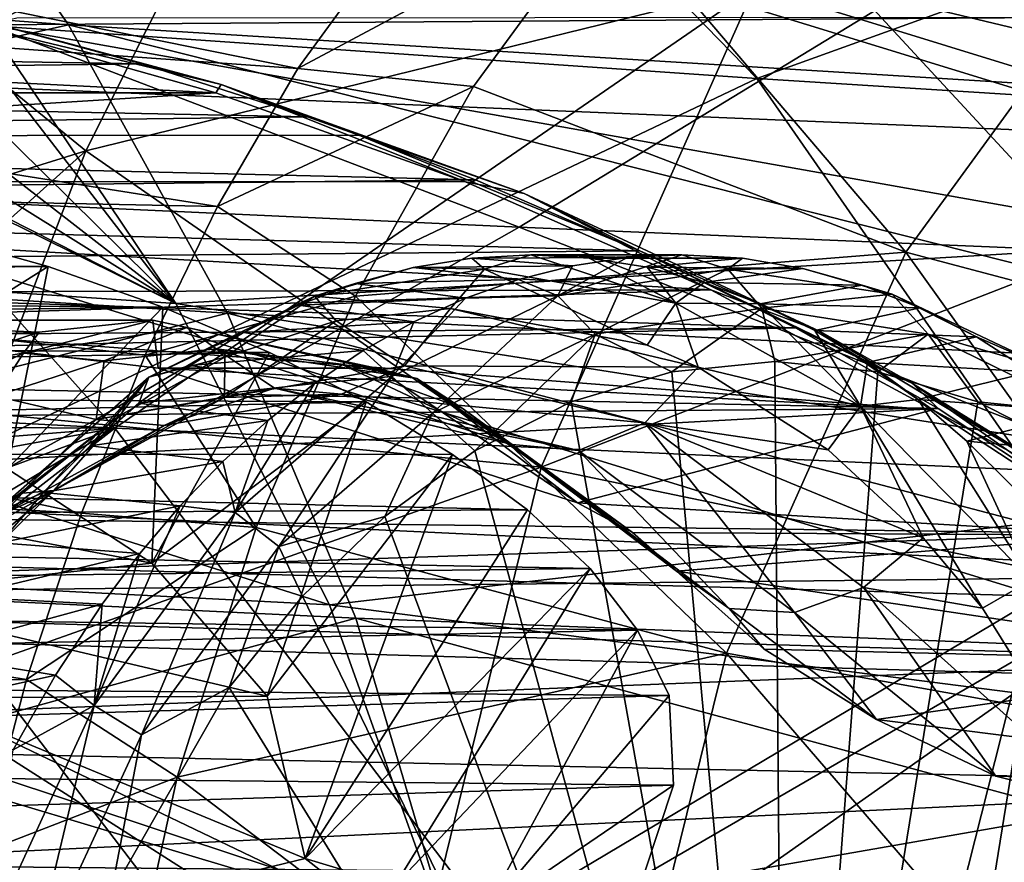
# Model space of a CAD drawing. Header units: metres. Extents: x -240 to 45, y -77 to 27.
# Tile 143 of 256: x -173.65 to -169.12, y 3.35 to 7.23. Entities that reach past the tile are written whole.
import ezdxf

# ---------------------------------------------------------------- set-up
doc = ezdxf.new("R2010")
doc.units = ezdxf.units.M
doc.layers.add('solid_MASSBILD_K_E_SW0001', color=7, linetype='CONTINUOUS')

msp = doc.modelspace()

# ---------------------------------------------------------------- linework, layer by layer
at = {"layer": 'solid_MASSBILD_K_E_SW0001'}
for points in [[(-165.456833, 9.309916, 323.964172), (-164.064163, 7.207158, 323.342682), (-169.991928, 7.57299, 316.565216)], [(-176.074051, 9.069145, 343.854065), (-176.998383, 7.053769, 344.914307), (-168.360168, 6.696345, 351.156921)], [(-167.548737, 8.609735, 350.097565), (-176.074051, 9.069145, 343.854065), (-168.360168, 6.696345, 351.156921)], [(-172.244888, 8.999685, 318.951843), (-176.005997, 7.360183, 311.746643), (-170.261139, 6.961432, 319.015625)], [(-166.00032, 8.498333, 325.895355), (-172.244888, 8.999685, 318.951843), (-170.261139, 6.961432, 319.015625)], [(-180.281296, 7.568275, 335.786835), (-179.667267, 8.478557, 335.04184), (-172.373917, 7.007533, 341.81485)], [(-179.667267, 8.478557, 335.04184), (-171.755035, 7.857312, 341.07016), (-172.373917, 7.007533, 341.81485)], [(-166.00032, 8.498333, 325.895355), (-170.261139, 6.961432, 319.015625), (-164.098724, 6.574346, 325.865173)], [(-174.290359, 8.443259, 316.672485), (-173.430023, 7.209347, 316.164581), (-178.690674, 7.604485, 309.518341)], [(-167.659729, 6.855239, 322.702332), (-173.430023, 7.209347, 316.164581), (-174.290359, 8.443259, 316.672485)], [(-168.400009, 8.024842, 323.239471), (-167.659729, 6.855239, 322.702332), (-174.290359, 8.443259, 316.672485)], [(-171.354919, 6.27744, 346.930603), (-179.766525, 6.66357, 340.487732), (-176.953964, 8.413092, 340.970428)], [(-171.354919, 6.27744, 346.930603), (-176.953964, 8.413092, 340.970428), (-168.645386, 7.928149, 347.259644)], [(-170.270721, 7.385866, 345.338715), (-167.64267, 6.575322, 346.35025), (-166.491043, 8.165277, 344.982025)], [(-169.702515, 8.164786, 325.762939), (-163.264954, 6.975108, 331.219299), (-163.911453, 7.830594, 331.948486)], [(-169.702515, 8.164786, 325.762939), (-168.898911, 7.243107, 325.165588), (-163.264954, 6.975108, 331.219299)], [(-175.541473, 7.953106, 309.369568), (-173.215805, 5.352287, 310.571564), (-178.424133, 5.625946, 303.135498)], [(-175.541473, 7.953106, 309.369568), (-169.991928, 7.57299, 316.565216), (-173.215805, 5.352287, 310.571564)], [(-162.623993, 5.913036, 352.840607), (-171.354919, 6.27744, 346.930603), (-168.645386, 7.928149, 347.259644)], [(-173.950409, 7.117974, 343.695129), (-173.567413, 7.854024, 343.23291), (-182.699585, 7.702078, 336.662445)], [(-172.792694, 7.741597, 343.896423), (-173.567413, 7.854024, 343.23291), (-173.950409, 7.117974, 343.695129)], [(-170.944778, 7.771849, 341.700134), (-172.373917, 7.007533, 341.81485), (-171.755035, 7.857312, 341.07016)], [(-170.944778, 7.771849, 341.700134), (-171.56459, 6.925957, 342.438782), (-172.373917, 7.007533, 341.81485)], [(-169.574356, 6.162937, 344.175293), (-171.56459, 6.925957, 342.438782), (-170.944778, 7.771849, 341.700134)], [(-168.490051, 7.652482, 342.878967), (-169.574356, 6.162937, 344.175293), (-170.944778, 7.771849, 341.700134)], [(-173.35022, 6.629137, 344.554108), (-172.792694, 7.741597, 343.896423), (-173.950409, 7.117974, 343.695129)], [(-170.270721, 7.385866, 345.338715), (-172.792694, 7.741597, 343.896423), (-173.35022, 6.629137, 344.554108)], [(-168.490051, 7.652482, 342.878967), (-167.194397, 5.532157, 345.245209), (-169.574356, 6.162937, 344.175293)], [(-173.430023, 7.209347, 316.164581), (-177.905289, 6.204327, 309.065735), (-178.690674, 7.604485, 309.518341)], [(-169.991928, 7.57299, 316.565216), (-167.703918, 5.0993, 317.597412), (-173.215805, 5.352287, 310.571564)], [(-169.991928, 7.57299, 316.565216), (-164.064163, 7.207158, 323.342682), (-167.703918, 5.0993, 317.597412)], [(-180.803955, 6.536431, 336.447327), (-180.281296, 7.568275, 335.786835), (-172.744034, 6.372515, 342.262238)], [(-180.281296, 7.568275, 335.786835), (-172.373917, 7.007533, 341.81485), (-172.744034, 6.372515, 342.262238)], [(-170.261139, 6.961432, 319.015625), (-176.005997, 7.360183, 311.746643), (-174.390961, 4.997524, 311.997681)], [(-171.253601, 5.173546, 346.507416), (-170.270721, 7.385866, 345.338715), (-173.35022, 6.629137, 344.554108)], [(-171.253601, 5.173546, 346.507416), (-167.64267, 6.575322, 346.35025), (-170.270721, 7.385866, 345.338715)], [(-174.131805, 7.311307, 296.479858), (-173.812485, 7.226438, 296.695099), (-173.091446, 7.029757, 296.958069)], [(-172.726349, 6.934476, 296.951752), (-174.131805, 7.311307, 296.479858), (-173.091446, 7.029757, 296.958069)], [(-172.726349, 6.934476, 296.951752), (-173.826721, 7.198488, 296.450195), (-174.131805, 7.311307, 296.479858)], [(-173.091446, 7.029757, 296.958069), (-173.812485, 7.226438, 296.695099), (-180.531036, 7.153953, 301.006042)], [(-173.430023, 7.209347, 316.164581), (-172.697113, 5.882023, 315.74292), (-177.905289, 6.204327, 309.065735)], [(-172.93486, 5.926324, 318.454895), (-173.799393, 7.208764, 318.945374), (-173.905975, 7.183988, 318.768494)], [(-168.898911, 7.243107, 325.165588), (-173.799393, 7.208764, 318.945374), (-168.182709, 6.209759, 324.650482)], [(-173.667557, 7.239321, 319.16394), (-173.799393, 7.208764, 318.945374), (-168.898911, 7.243107, 325.165588)], [(-168.182709, 6.209759, 324.650482), (-173.799393, 7.208764, 318.945374), (-172.93486, 5.926324, 318.454895)], [(-167.029922, 5.594436, 322.256561), (-172.697113, 5.882023, 315.74292), (-173.430023, 7.209347, 316.164581)], [(-167.659729, 6.855239, 322.702332), (-167.029922, 5.594436, 322.256561), (-173.430023, 7.209347, 316.164581)], [(-172.751923, 6.895876, 296.80603), (-178.935974, 6.896355, 291.97525), (-178.569534, 7.188913, 292.728546)], [(-173.826721, 7.198488, 296.450195), (-172.751923, 6.895876, 296.80603), (-178.569534, 7.188913, 292.728546)], [(-172.93486, 5.926324, 318.454895), (-173.905975, 7.183988, 318.768494), (-174.152252, 7.126526, 318.3591)], [(-172.726349, 6.934476, 296.951752), (-172.751923, 6.895876, 296.80603), (-173.826721, 7.198488, 296.450195)], [(-173.091446, 7.029757, 296.958069), (-180.531036, 7.153953, 301.006042), (-180.131729, 6.941792, 301.458923)], [(-172.93486, 5.926324, 318.454895), (-174.152252, 7.126526, 318.3591), (-174.406418, 7.066829, 317.935455)], [(-173.35022, 6.629137, 344.554108), (-173.950409, 7.117974, 343.695129), (-174.29422, 6.335328, 344.111176)], [(-172.329071, 6.785213, 297.207825), (-173.091446, 7.029757, 296.958069), (-180.131729, 6.941792, 301.458923)], [(-176.998383, 7.053769, 344.914307), (-177.679306, 4.824141, 345.695313), (-168.957932, 4.579642, 351.937256)], [(-168.360168, 6.696345, 351.156921), (-176.998383, 7.053769, 344.914307), (-168.957932, 4.579642, 351.937256)], [(-172.93486, 5.926324, 318.454895), (-174.406418, 7.066829, 317.935455), (-174.668076, 7.004805, 317.497864)], [(-172.726349, 6.934476, 296.951752), (-173.091446, 7.029757, 296.958069), (-172.329071, 6.785213, 297.207825)], [(-172.93486, 5.926324, 318.454895), (-174.668076, 7.004805, 317.497864), (-174.937103, 6.940353, 317.046326)], [(-171.56459, 6.925957, 342.438782), (-172.744034, 6.372515, 342.262238), (-172.373917, 7.007533, 341.81485)], [(-172.329071, 6.785213, 297.207825), (-180.131729, 6.941792, 301.458923), (-179.729156, 6.693268, 301.889252)], [(-177.616806, 6.240396, 312.425323), (-172.93486, 5.926324, 318.454895), (-175.003784, 6.943409, 316.960236)], [(-172.93486, 5.926324, 318.454895), (-174.937103, 6.940353, 317.046326), (-175.003784, 6.943409, 316.960236)], [(-170.261139, 6.961432, 319.015625), (-174.390961, 4.997524, 311.997681), (-168.708405, 4.728358, 319.18219)], [(-172.726349, 6.934476, 296.951752), (-171.60144, 6.486996, 297.127258), (-172.751923, 6.895876, 296.80603)], [(-172.726349, 6.934476, 296.951752), (-172.329071, 6.785213, 297.207825), (-172.093384, 6.701612, 297.280457)], [(-171.331223, 6.432875, 297.328613), (-172.726349, 6.934476, 296.951752), (-172.093384, 6.701612, 297.280457)], [(-171.331223, 6.432875, 297.328613), (-171.60144, 6.486996, 297.127258), (-172.726349, 6.934476, 296.951752)], [(-164.098724, 6.574346, 325.865173), (-170.261139, 6.961432, 319.015625), (-168.708405, 4.728358, 319.18219)], [(-172.751923, 6.895876, 296.80603), (-179.258881, 6.489415, 291.147827), (-178.935974, 6.896355, 291.97525)], [(-172.751923, 6.895876, 296.80603), (-171.60144, 6.486996, 297.127258), (-179.258881, 6.489415, 291.147827)], [(-171.56459, 6.925957, 342.438782), (-172.107834, 5.960764, 343.086212), (-172.744034, 6.372515, 342.262238)], [(-169.574356, 6.162937, 344.175293), (-172.107834, 5.960764, 343.086212), (-171.56459, 6.925957, 342.438782)], [(-172.093384, 6.701612, 297.280457), (-172.329071, 6.785213, 297.207825), (-179.729156, 6.693268, 301.889252)], [(-174.689941, 4.389248, 345.71283), (-179.766525, 6.66357, 340.487732), (-171.354919, 6.27744, 346.930603)], [(-171.55574, 6.496262, 297.43869), (-172.093384, 6.701612, 297.280457), (-179.729156, 6.693268, 301.889252)], [(-171.55574, 6.496262, 297.43869), (-179.729156, 6.693268, 301.889252), (-179.328445, 6.410311, 302.294342)], [(-170.798752, 6.169498, 297.647186), (-172.093384, 6.701612, 297.280457), (-171.55574, 6.496262, 297.43869)], [(-171.331223, 6.432875, 297.328613), (-172.093384, 6.701612, 297.280457), (-170.798752, 6.169498, 297.647186)], [(-173.35022, 6.629137, 344.554108), (-174.29422, 6.335328, 344.111176), (-174.596741, 5.511083, 344.478241)], [(-173.811172, 5.422055, 345.110687), (-173.35022, 6.629137, 344.554108), (-174.596741, 5.511083, 344.478241)], [(-171.253601, 5.173546, 346.507416), (-173.35022, 6.629137, 344.554108), (-173.811172, 5.422055, 345.110687)], [(-171.253601, 5.173546, 346.507416), (-168.518585, 4.60553, 347.390381), (-167.64267, 6.575322, 346.35025)], [(-181.233017, 5.400058, 337.012115), (-180.803955, 6.536431, 336.447327), (-173.370285, 4.961431, 343.023224)], [(-180.803955, 6.536431, 336.447327), (-173.07692, 5.688642, 342.666077), (-173.370285, 4.961431, 343.023224)], [(-180.803955, 6.536431, 336.447327), (-172.744034, 6.372515, 342.262238), (-173.07692, 5.688642, 342.666077)], [(-170.472488, 5.988912, 297.400665), (-179.528076, 5.965977, 290.299805), (-179.258881, 6.489415, 291.147827)], [(-170.798752, 6.169498, 297.647186), (-171.55574, 6.496262, 297.43869), (-179.328445, 6.410311, 302.294342)], [(-171.60144, 6.486996, 297.127258), (-170.472488, 5.988912, 297.400665), (-179.258881, 6.489415, 291.147827)], [(-171.331223, 6.432875, 297.328613), (-170.472488, 5.988912, 297.400665), (-171.60144, 6.486996, 297.127258)], [(-170.798752, 6.169498, 297.647186), (-179.328445, 6.410311, 302.294342), (-178.934433, 6.095159, 302.672424)], [(-169.972244, 5.799554, 297.639069), (-170.472488, 5.988912, 297.400665), (-171.331223, 6.432875, 297.328613)], [(-169.972244, 5.799554, 297.639069), (-171.331223, 6.432875, 297.328613), (-170.798752, 6.169498, 297.647186)], [(-172.107834, 5.960764, 343.086212), (-173.07692, 5.688642, 342.666077), (-172.744034, 6.372515, 342.262238)], [(-165.885147, 4.13178, 351.844177), (-174.689941, 4.389248, 345.71283), (-171.354919, 6.27744, 346.930603)], [(-165.885147, 4.13178, 351.844177), (-171.354919, 6.27744, 346.930603), (-162.623993, 5.913036, 352.840607)], [(-174.084045, 6.253582, 295.958435), (-173.523605, 6.096179, 296.314606), (-184.061554, 6.175412, 302.320526)], [(-177.616806, 6.240396, 312.425323), (-172.228439, 4.538531, 318.070221), (-172.93486, 5.926324, 318.454895)], [(-177.616806, 6.240396, 312.425323), (-176.868637, 4.776317, 312.019043), (-172.228439, 4.538531, 318.070221)], [(-174.084045, 6.253582, 295.958435), (-174.482162, 5.495717, 296.506134), (-173.523605, 6.096179, 296.314606)], [(-168.182709, 6.209759, 324.650482), (-172.93486, 5.926324, 318.454895), (-167.569839, 5.082088, 324.221985)], [(-173.523605, 6.096179, 296.314606), (-183.667114, 5.994879, 302.77832), (-184.061554, 6.175412, 302.320526)], [(-170.083069, 5.81479, 297.831696), (-170.798752, 6.169498, 297.647186), (-178.934433, 6.095159, 302.672424)], [(-172.697113, 5.882023, 315.74292), (-177.275269, 4.724483, 308.70697), (-177.905289, 6.204327, 309.065735)], [(-170.798752, 6.169498, 297.647186), (-170.083069, 5.81479, 297.831696), (-169.54483, 5.558111, 297.874939)], [(-169.972244, 5.799554, 297.639069), (-170.798752, 6.169498, 297.647186), (-169.54483, 5.558111, 297.874939)], [(-169.574356, 6.162937, 344.175293), (-170.399841, 4.316993, 345.162476), (-172.107834, 5.960764, 343.086212)], [(-171.109314, 6.099728, 290.404724), (-171.843201, 6.09153, 290.756744), (-171.573151, 6.135333, 291.206207)], [(-171.514084, 6.08396, 291.786713), (-171.573151, 6.135333, 291.206207), (-171.843201, 6.09153, 290.756744)], [(-170.858368, 6.137393, 290.821594), (-171.573151, 6.135333, 291.206207), (-171.301193, 6.15, 291.658813)], [(-171.514084, 6.08396, 291.786713), (-171.301193, 6.15, 291.658813), (-171.573151, 6.135333, 291.206207)], [(-170.858368, 6.137393, 290.821594), (-171.109314, 6.099728, 290.404724), (-171.573151, 6.135333, 291.206207)], [(-170.633789, 5.927382, 293.25177), (-171.301193, 6.15, 291.658813), (-171.514084, 6.08396, 291.786713)], [(-171.301193, 6.15, 291.658813), (-171.032761, 6.13571, 292.10556), (-170.60611, 6.15, 291.24115)], [(-170.858368, 6.137393, 290.821594), (-171.301193, 6.15, 291.658813), (-170.60611, 6.15, 291.24115)], [(-170.633789, 5.927382, 293.25177), (-171.032761, 6.13571, 292.10556), (-171.301193, 6.15, 291.658813)], [(-171.17627, 5.961742, 289.814789), (-170.858368, 6.137393, 290.821594), (-170.60611, 6.15, 291.24115)], [(-170.39415, 6.084576, 291.1138), (-171.17627, 5.961742, 289.814789), (-170.60611, 6.15, 291.24115)], [(-171.17627, 5.961742, 289.814789), (-171.109314, 6.099728, 290.404724), (-170.858368, 6.137393, 290.821594)], [(-171.032761, 6.13571, 292.10556), (-170.326385, 6.134466, 291.707001), (-170.60611, 6.15, 291.24115)], [(-171.032761, 6.13571, 292.10556), (-170.76619, 6.093037, 292.549225), (-170.326385, 6.134466, 291.707001)], [(-170.633789, 5.927382, 293.25177), (-170.76619, 6.093037, 292.549225), (-171.032761, 6.13571, 292.10556)], [(-170.76619, 6.093037, 292.549225), (-170.049026, 6.088094, 292.169556), (-170.326385, 6.134466, 291.707001)], [(-170.39415, 6.084576, 291.1138), (-170.60611, 6.15, 291.24115), (-170.326385, 6.134466, 291.707001)], [(-169.574356, 6.162937, 344.175293), (-167.935898, 3.874783, 346.134155), (-170.399841, 4.316993, 345.162476)], [(-170.39415, 6.084576, 291.1138), (-170.326385, 6.134466, 291.707001), (-170.049026, 6.088094, 292.169556)], [(-169.574356, 6.162937, 344.175293), (-167.194397, 5.532157, 345.245209), (-167.935898, 3.874783, 346.134155)], [(-173.523605, 6.096179, 296.314606), (-172.994705, 5.909808, 296.644348), (-183.667114, 5.994879, 302.77832)], [(-170.083069, 5.81479, 297.831696), (-178.934433, 6.095159, 302.672424), (-178.551758, 5.750343, 303.022308)], [(-173.523605, 6.096179, 296.314606), (-174.482162, 5.495717, 296.506134), (-173.710007, 5.165368, 297.128082)], [(-173.523605, 6.096179, 296.314606), (-173.710007, 5.165368, 297.128082), (-172.994705, 5.909808, 296.644348)], [(-172.296799, 5.960505, 290.484039), (-171.843201, 6.09153, 290.756744), (-172.109558, 6.019173, 290.313477)], [(-171.514084, 6.08396, 291.786713), (-171.843201, 6.09153, 290.756744), (-172.296799, 5.960505, 290.484039)], [(-171.514084, 6.08396, 291.786713), (-172.296799, 5.960505, 290.484039), (-171.670715, 5.903285, 291.880829)], [(-171.357544, 6.037426, 289.992859), (-172.109558, 6.019173, 290.313477), (-171.843201, 6.09153, 290.756744)], [(-171.109314, 6.099728, 290.404724), (-171.357544, 6.037426, 289.992859), (-171.843201, 6.09153, 290.756744)], [(-170.765778, 5.734347, 293.386932), (-171.514084, 6.08396, 291.786713), (-171.670715, 5.903285, 291.880829)], [(-170.765778, 5.734347, 293.386932), (-170.633789, 5.927382, 293.25177), (-171.514084, 6.08396, 291.786713)], [(-171.17627, 5.961742, 289.814789), (-171.357544, 6.037426, 289.992859), (-171.109314, 6.099728, 290.404724)], [(-171.004883, 5.784698, 289.745239), (-171.17627, 5.961742, 289.814789), (-170.39415, 6.084576, 291.1138)], [(-170.237549, 5.905203, 291.019714), (-171.004883, 5.784698, 289.745239), (-170.39415, 6.084576, 291.1138)], [(-170.76619, 6.093037, 292.549225), (-170.503174, 6.022532, 292.986938), (-170.049026, 6.088094, 292.169556)], [(-170.633789, 5.927382, 293.25177), (-170.503174, 6.022532, 292.986938), (-170.76619, 6.093037, 292.549225)], [(-170.503174, 6.022532, 292.986938), (-169.77594, 6.011518, 292.62561), (-170.049026, 6.088094, 292.169556)], [(-169.638596, 5.969335, 292.373749), (-170.39415, 6.084576, 291.1138), (-170.049026, 6.088094, 292.169556)], [(-169.638596, 5.969335, 292.373749), (-170.237549, 5.905203, 291.019714), (-170.39415, 6.084576, 291.1138)], [(-169.638596, 5.969335, 292.373749), (-170.049026, 6.088094, 292.169556), (-169.77594, 6.011518, 292.62561)], [(-171.357544, 6.037426, 289.992859), (-171.601669, 5.951162, 289.588318), (-172.109558, 6.019173, 290.313477)], [(-171.17627, 5.961742, 289.814789), (-171.601669, 5.951162, 289.588318), (-171.357544, 6.037426, 289.992859)], [(-172.994705, 5.909808, 296.644348), (-183.266663, 5.777527, 303.206848), (-183.667114, 5.994879, 302.77832)], [(-174.875687, 5.85, 293.80658), (-179.528076, 5.965977, 290.299805), (-170.472488, 5.988912, 297.400665)], [(-174.875687, 5.85, 293.80658), (-170.472488, 5.988912, 297.400665), (-169.45079, 5.436945, 297.622711)], [(-171.601669, 5.951162, 289.588318), (-172.370468, 5.919192, 289.879242), (-172.109558, 6.019173, 290.313477)], [(-172.296799, 5.960505, 290.484039), (-172.109558, 6.019173, 290.313477), (-172.370468, 5.919192, 289.879242)], [(-170.633789, 5.927382, 293.25177), (-170.245392, 5.925081, 293.415955), (-170.503174, 6.022532, 292.986938)], [(-170.503174, 6.022532, 292.986938), (-170.245392, 5.925081, 293.415955), (-169.77594, 6.011518, 292.62561)], [(-169.972244, 5.799554, 297.639069), (-169.45079, 5.436945, 297.622711), (-170.472488, 5.988912, 297.400665)], [(-170.245392, 5.925081, 293.415955), (-169.508942, 5.905754, 293.072083), (-169.77594, 6.011518, 292.62561)], [(-169.638596, 5.969335, 292.373749), (-169.77594, 6.011518, 292.62561), (-169.508942, 5.905754, 293.072083)], [(-172.107834, 5.960764, 343.086212), (-172.564987, 4.894895, 343.631042), (-173.07692, 5.688642, 342.666077)], [(-172.296799, 5.960505, 290.484039), (-172.624359, 5.792838, 289.456696), (-173.059006, 5.587657, 289.215515)], [(-172.296799, 5.960505, 290.484039), (-173.059006, 5.587657, 289.215515), (-172.709091, 5.679818, 290.15271)], [(-172.296799, 5.960505, 290.484039), (-172.709091, 5.679818, 290.15271), (-172.197006, 5.846691, 291.004944)], [(-172.296799, 5.960505, 290.484039), (-172.370468, 5.919192, 289.879242), (-172.624359, 5.792838, 289.456696)], [(-170.399841, 4.316993, 345.162476), (-172.564987, 4.894895, 343.631042), (-172.107834, 5.960764, 343.086212)], [(-171.601669, 5.951162, 289.588318), (-171.840378, 5.841856, 289.193176), (-172.370468, 5.919192, 289.879242)], [(-172.296799, 5.960505, 290.484039), (-172.197006, 5.846691, 291.004944), (-171.670715, 5.903285, 291.880829)], [(-171.17627, 5.961742, 289.814789), (-171.940353, 5.590673, 288.550842), (-171.601669, 5.951162, 289.588318)], [(-171.753891, 5.420987, 288.506256), (-171.940353, 5.590673, 288.550842), (-171.17627, 5.961742, 289.814789)], [(-171.940353, 5.590673, 288.550842), (-171.840378, 5.841856, 289.193176), (-171.601669, 5.951162, 289.588318)], [(-171.004883, 5.784698, 289.745239), (-171.753891, 5.420987, 288.506256), (-171.17627, 5.961742, 289.814789)], [(-169.472504, 5.784698, 292.295563), (-170.237549, 5.905203, 291.019714), (-169.638596, 5.969335, 292.373749)], [(-169.638596, 5.969335, 292.373749), (-169.508942, 5.905754, 293.072083), (-169.249725, 5.772178, 293.506104)], [(-169.638596, 5.969335, 292.373749), (-169.249725, 5.772178, 293.506104), (-168.903488, 5.621347, 293.604401)], [(-169.472504, 5.784698, 292.295563), (-169.638596, 5.969335, 292.373749), (-168.903488, 5.621347, 293.604401)], [(-172.994705, 5.909808, 296.644348), (-172.504028, 5.700331, 296.948517), (-183.266663, 5.777527, 303.206848)], [(-172.994705, 5.909808, 296.644348), (-173.710007, 5.165368, 297.128082), (-173.045441, 4.731068, 297.746765)], [(-172.994705, 5.909808, 296.644348), (-173.045441, 4.731068, 297.746765), (-172.504028, 5.700331, 296.948517)], [(-167.569839, 5.082088, 324.221985), (-172.93486, 5.926324, 318.454895), (-172.228439, 4.538531, 318.070221)], [(-171.840378, 5.841856, 289.193176), (-172.624359, 5.792838, 289.456696), (-172.370468, 5.919192, 289.879242)], [(-172.197006, 5.846691, 291.004944), (-171.882629, 5.640022, 292.008179), (-171.670715, 5.903285, 291.880829)], [(-170.530579, 5.632774, 293.778351), (-171.670715, 5.903285, 291.880829), (-171.882629, 5.640022, 292.008179)], [(-170.765778, 5.734347, 293.386932), (-171.670715, 5.903285, 291.880829), (-170.530579, 5.632774, 293.778351)], [(-170.237549, 5.905203, 291.019714), (-170.65184, 5.612405, 290.195435), (-171.004883, 5.784698, 289.745239)], [(-170.765778, 5.734347, 293.386932), (-170.530579, 5.632774, 293.778351), (-170.633789, 5.927382, 293.25177)], [(-170.237549, 5.905203, 291.019714), (-170.177597, 5.659432, 290.983673), (-170.65184, 5.612405, 290.195435)], [(-170.633789, 5.927382, 293.25177), (-169.783096, 5.453708, 294.667542), (-170.245392, 5.925081, 293.415955)], [(-170.530579, 5.632774, 293.778351), (-169.783096, 5.453708, 294.667542), (-170.633789, 5.927382, 293.25177)], [(-170.245392, 5.925081, 293.415955), (-169.994385, 5.801872, 293.83371), (-169.508942, 5.905754, 293.072083)], [(-169.783096, 5.453708, 294.667542), (-169.994385, 5.801872, 293.83371), (-170.245392, 5.925081, 293.415955)], [(-169.472504, 5.784698, 292.295563), (-170.177597, 5.659432, 290.983673), (-170.237549, 5.905203, 291.019714)], [(-169.994385, 5.801872, 293.83371), (-169.249725, 5.772178, 293.506104), (-169.508942, 5.905754, 293.072083)], [(-172.697113, 5.882023, 315.74292), (-172.107193, 4.478401, 315.412781), (-177.275269, 4.724483, 308.70697)], [(-174.875687, 5.85, 293.80658), (-173.563904, 5.79386, 291.834473), (-176.25058, 5.673064, 292.545258)], [(-174.875687, 5.85, 293.80658), (-173.041245, 5.85, 292.704346), (-173.563904, 5.79386, 291.834473)], [(-173.016449, 5.628171, 295.026093), (-173.041245, 5.85, 292.704346), (-174.875687, 5.85, 293.80658)], [(-173.016449, 5.628171, 295.026093), (-174.875687, 5.85, 293.80658), (-169.45079, 5.436945, 297.622711)], [(-173.041245, 5.85, 292.704346), (-172.885025, 5.815605, 292.610474), (-173.6371, 5.698311, 291.358795)], [(-173.563904, 5.79386, 291.834473), (-173.041245, 5.85, 292.704346), (-173.6371, 5.698311, 291.358795)], [(-172.010895, 5.628705, 294.419128), (-172.885025, 5.815605, 292.610474), (-173.041245, 5.85, 292.704346)], [(-172.010895, 5.628705, 294.419128), (-173.041245, 5.85, 292.704346), (-173.016449, 5.628171, 295.026093)], [(-172.197006, 5.846691, 291.004944), (-172.71196, 5.494201, 290.62793), (-171.882629, 5.640022, 292.008179)], [(-172.197006, 5.846691, 291.004944), (-172.709091, 5.679818, 290.15271), (-172.71196, 5.494201, 290.62793)], [(-166.524048, 4.25949, 321.907776), (-172.107193, 4.478401, 315.412781), (-172.697113, 5.882023, 315.74292)], [(-167.029922, 5.594436, 322.256561), (-166.524048, 4.25949, 321.907776), (-172.697113, 5.882023, 315.74292)], [(-170.083069, 5.81479, 297.831696), (-178.551758, 5.750343, 303.022308), (-178.424133, 5.625946, 303.135498)], [(-169.426666, 5.443188, 297.992249), (-170.083069, 5.81479, 297.831696), (-178.424133, 5.625946, 303.135498)], [(-173.6371, 5.698311, 291.358795), (-172.885025, 5.815605, 292.610474), (-173.264557, 5.662011, 291.673676)], [(-172.885025, 5.815605, 292.610474), (-172.750305, 5.717153, 292.529541), (-173.264557, 5.662011, 291.673676)], [(-171.825485, 5.58041, 294.373871), (-172.750305, 5.717153, 292.529541), (-172.885025, 5.815605, 292.610474)], [(-171.825485, 5.58041, 294.373871), (-172.885025, 5.815605, 292.610474), (-172.010895, 5.628705, 294.419128)], [(-171.840378, 5.841856, 289.193176), (-172.072449, 5.710639, 288.809509), (-172.624359, 5.792838, 289.456696)], [(-171.940353, 5.590673, 288.550842), (-172.072449, 5.710639, 288.809509), (-171.840378, 5.841856, 289.193176)], [(-169.54483, 5.558111, 297.874939), (-170.083069, 5.81479, 297.831696), (-169.426666, 5.443188, 297.992249)], [(-169.994385, 5.801872, 293.83371), (-169.751526, 5.65434, 294.237885), (-169.249725, 5.772178, 293.506104)], [(-169.783096, 5.453708, 294.667542), (-169.751526, 5.65434, 294.237885), (-169.994385, 5.801872, 293.83371)], [(-172.504028, 5.700331, 296.948517), (-182.864929, 5.525126, 303.605286), (-183.266663, 5.777527, 303.206848)], [(-176.25058, 5.673064, 292.545258), (-173.563904, 5.79386, 291.834473), (-174.072235, 5.628427, 290.988495)], [(-174.072235, 5.628427, 290.988495), (-173.563904, 5.79386, 291.834473), (-173.6371, 5.698311, 291.358795)], [(-173.059006, 5.587657, 289.215515), (-172.624359, 5.792838, 289.456696), (-172.869766, 5.641623, 289.048248)], [(-172.072449, 5.710639, 288.809509), (-172.869766, 5.641623, 289.048248), (-172.624359, 5.792838, 289.456696)], [(-171.004883, 5.784698, 289.745239), (-171.559021, 5.248553, 288.693237), (-171.753891, 5.420987, 288.506256)], [(-171.004883, 5.784698, 289.745239), (-171.115417, 5.473559, 289.42688), (-171.559021, 5.248553, 288.693237)], [(-171.004883, 5.784698, 289.745239), (-170.65184, 5.612405, 290.195435), (-171.115417, 5.473559, 289.42688)], [(-169.472504, 5.784698, 292.295563), (-169.704269, 5.612407, 291.772461), (-170.177597, 5.659432, 290.983673)], [(-168.678009, 5.018472, 297.898956), (-169.45079, 5.436945, 297.622711), (-169.972244, 5.799554, 297.639069)], [(-168.678009, 5.018472, 297.898956), (-169.972244, 5.799554, 297.639069), (-169.54483, 5.558111, 297.874939)], [(-169.751526, 5.65434, 294.237885), (-168.999832, 5.612457, 293.925049), (-169.249725, 5.772178, 293.506104)], [(-169.472504, 5.784698, 292.295563), (-169.243317, 5.473566, 292.542572), (-169.704269, 5.612407, 291.772461)], [(-168.730164, 5.420984, 293.538544), (-169.243317, 5.473566, 292.542572), (-169.472504, 5.784698, 292.295563)], [(-168.730164, 5.420984, 293.538544), (-169.472504, 5.784698, 292.295563), (-168.903488, 5.621347, 293.604401)], [(-168.903488, 5.621347, 293.604401), (-169.249725, 5.772178, 293.506104), (-168.999832, 5.612457, 293.925049)], [(-173.3013, 5.392315, 291.003845), (-173.264557, 5.662011, 291.673676), (-172.750305, 5.717153, 292.529541)], [(-172.481598, 5.536436, 292.368073), (-173.3013, 5.392315, 291.003845), (-172.750305, 5.717153, 292.529541)], [(-171.387573, 5.277016, 294.188812), (-172.481598, 5.536436, 292.368073), (-172.750305, 5.717153, 292.529541)], [(-172.174164, 5.647849, 293.488403), (-171.387573, 5.277016, 294.188812), (-172.750305, 5.717153, 292.529541)], [(-171.825485, 5.58041, 294.373871), (-172.174164, 5.647849, 293.488403), (-172.750305, 5.717153, 292.529541)], [(-172.504028, 5.700331, 296.948517), (-172.058685, 5.473112, 297.230743), (-182.864929, 5.525126, 303.605286)], [(-174.369934, 5.343946, 290.13916), (-173.6371, 5.698311, 291.358795), (-173.764633, 5.499542, 290.8414)], [(-174.072235, 5.628427, 290.988495), (-173.6371, 5.698311, 291.358795), (-174.369934, 5.343946, 290.13916)], [(-173.6371, 5.698311, 291.358795), (-173.264557, 5.662011, 291.673676), (-173.764633, 5.499542, 290.8414)], [(-172.564987, 4.894895, 343.631042), (-173.370285, 4.961431, 343.023224), (-173.07692, 5.688642, 342.666077)], [(-172.709091, 5.679818, 290.15271), (-173.193756, 5.411169, 289.3461), (-172.71196, 5.494201, 290.62793)], [(-173.059006, 5.587657, 289.215515), (-173.193756, 5.411169, 289.3461), (-172.709091, 5.679818, 290.15271)], [(-172.504028, 5.700331, 296.948517), (-173.045441, 4.731068, 297.746765), (-172.058685, 5.473112, 297.230743)], [(-172.072449, 5.710639, 288.809509), (-172.296799, 5.558807, 288.438965), (-172.869766, 5.641623, 289.048248)], [(-171.940353, 5.590673, 288.550842), (-172.296799, 5.558807, 288.438965), (-172.072449, 5.710639, 288.809509)], [(-178.184555, 5.37834, 303.343536), (-178.424133, 5.625946, 303.135498), (-173.215805, 5.352287, 310.571564)], [(-169.426666, 5.443188, 297.992249), (-178.424133, 5.625946, 303.135498), (-178.184555, 5.37834, 303.343536)], [(-173.3013, 5.392315, 291.003845), (-173.764633, 5.499542, 290.8414), (-173.264557, 5.662011, 291.673676)], [(-172.296799, 5.558807, 288.438965), (-173.105453, 5.467284, 288.656036), (-172.869766, 5.641623, 289.048248)], [(-173.059006, 5.587657, 289.215515), (-172.869766, 5.641623, 289.048248), (-173.105453, 5.467284, 288.656036)], [(-172.010895, 5.628705, 294.419128), (-173.016449, 5.628171, 295.026093), (-171.086868, 5.008644, 295.95694)], [(-171.086868, 5.008644, 295.95694), (-173.016449, 5.628171, 295.026093), (-169.45079, 5.436945, 297.622711)], [(-172.172028, 5.508835, 292.182068), (-171.882629, 5.640022, 292.008179), (-172.71196, 5.494201, 290.62793)], [(-171.825485, 5.58041, 294.373871), (-171.617844, 5.444572, 294.414276), (-172.174164, 5.647849, 293.488403)], [(-172.174164, 5.647849, 293.488403), (-171.617844, 5.444572, 294.414276), (-171.387573, 5.277016, 294.188812)], [(-170.77623, 5.37711, 293.850708), (-171.882629, 5.640022, 292.008179), (-172.172028, 5.508835, 292.182068)], [(-171.825485, 5.58041, 294.373871), (-172.010895, 5.628705, 294.419128), (-171.086868, 5.008644, 295.95694)], [(-170.77623, 5.37711, 293.850708), (-170.530579, 5.632774, 293.778351), (-171.882629, 5.640022, 292.008179)], [(-170.77623, 5.37711, 293.850708), (-169.932327, 5.25312, 294.774017), (-170.530579, 5.632774, 293.778351)], [(-170.65184, 5.612405, 290.195435), (-170.177597, 5.659432, 290.983673), (-170.131836, 0, 290.956177)], [(-170.530579, 5.632774, 293.778351), (-169.932327, 5.25312, 294.774017), (-169.783096, 5.453708, 294.667542)], [(-170.177597, 5.659432, 290.983673), (-169.704269, 5.612407, 291.772461), (-170.131836, 0, 290.956177)], [(-169.783096, 5.453708, 294.667542), (-169.518036, 5.484122, 294.626495), (-169.751526, 5.65434, 294.237885)], [(-169.751526, 5.65434, 294.237885), (-169.518036, 5.484122, 294.626495), (-168.999832, 5.612457, 293.925049)], [(-173.059006, 5.587657, 289.215515), (-173.543686, 5.056717, 287.926666), (-173.776794, 4.958806, 288.020935)], [(-173.059006, 5.587657, 289.215515), (-173.776794, 4.958806, 288.020935), (-173.193756, 5.411169, 289.3461)], [(-173.059006, 5.587657, 289.215515), (-173.330383, 5.271664, 288.281677), (-173.543686, 5.056717, 287.926666)], [(-173.059006, 5.587657, 289.215515), (-173.105453, 5.467284, 288.656036), (-173.330383, 5.271664, 288.281677)], [(-171.940353, 5.590673, 288.550842), (-172.662506, 4.964486, 287.360809), (-172.296799, 5.558807, 288.438965)], [(-172.460495, 4.808345, 287.341858), (-172.662506, 4.964486, 287.360809), (-171.940353, 5.590673, 288.550842)], [(-171.753891, 5.420987, 288.506256), (-172.460495, 4.808345, 287.341858), (-171.940353, 5.590673, 288.550842)], [(-171.825485, 5.58041, 294.373871), (-171.086868, 5.008644, 295.95694), (-170.833099, 4.872272, 296.041534)], [(-171.825485, 5.58041, 294.373871), (-170.833099, 4.872272, 296.041534), (-171.617844, 5.444572, 294.414276)], [(-171.115417, 5.473559, 289.42688), (-170.65184, 5.612405, 290.195435), (-170.131836, 0, 290.956177)], [(-169.704269, 5.612407, 291.772461), (-169.243317, 5.473566, 292.542572), (-170.131836, 0, 290.956177)], [(-169.518036, 5.484122, 294.626495), (-168.760559, 5.428473, 294.32666), (-168.999832, 5.612457, 293.925049)], [(-172.989166, 5.365168, 290.822113), (-173.3013, 5.392315, 291.003845), (-172.481598, 5.536436, 292.368073)], [(-172.296799, 5.558807, 288.438965), (-172.512482, 5.387785, 288.08313), (-173.105453, 5.467284, 288.656036)], [(-172.989166, 5.365168, 290.822113), (-172.481598, 5.536436, 292.368073), (-172.172028, 5.508835, 292.182068)], [(-172.662506, 4.964486, 287.360809), (-172.512482, 5.387785, 288.08313), (-172.296799, 5.558807, 288.438965)], [(-171.081772, 5.250189, 293.997253), (-172.172028, 5.508835, 292.182068), (-172.481598, 5.536436, 292.368073)], [(-171.081772, 5.250189, 293.997253), (-172.481598, 5.536436, 292.368073), (-171.387573, 5.277016, 294.188812)], [(-169.54483, 5.558111, 297.874939), (-169.426666, 5.443188, 297.992249), (-168.560867, 4.868155, 298.193726)], [(-169.54483, 5.558111, 297.874939), (-168.560867, 4.868155, 298.193726), (-168.355484, 4.791533, 298.104675)], [(-168.678009, 5.018472, 297.898956), (-169.54483, 5.558111, 297.874939), (-168.355484, 4.791533, 298.104675)], [(-172.058685, 5.473112, 297.230743), (-182.466507, 5.239391, 303.973297), (-182.864929, 5.525126, 303.605286)], [(-173.3013, 5.392315, 291.003845), (-174.077026, 4.968774, 289.71283), (-173.764633, 5.499542, 290.8414)], [(-173.193756, 5.411169, 289.3461), (-173.497314, 5.065374, 289.320862), (-172.71196, 5.494201, 290.62793)], [(-172.989166, 5.365168, 290.822113), (-172.71196, 5.494201, 290.62793), (-173.497314, 5.065374, 289.320862)], [(-172.989166, 5.365168, 290.822113), (-172.172028, 5.508835, 292.182068), (-172.71196, 5.494201, 290.62793)], [(-170.77623, 5.37711, 293.850708), (-172.172028, 5.508835, 292.182068), (-171.081772, 5.250189, 293.997253)], [(-169.783096, 5.453708, 294.667542), (-168.997971, 4.653118, 295.974243), (-169.518036, 5.484122, 294.626495)], [(-169.518036, 5.484122, 294.626495), (-169.294922, 5.292982, 294.997803), (-168.760559, 5.428473, 294.32666)], [(-168.997971, 4.653118, 295.974243), (-169.294922, 5.292982, 294.997803), (-169.518036, 5.484122, 294.626495)], [(-172.058685, 5.473112, 297.230743), (-171.662018, 5.230901, 297.497864), (-182.466507, 5.239391, 303.973297)], [(-169.426666, 5.443188, 297.992249), (-178.184555, 5.37834, 303.343536), (-177.837555, 4.982947, 303.635132)], [(-168.560867, 4.868155, 298.193726), (-169.426666, 5.443188, 297.992249), (-177.837555, 4.982947, 303.635132)], [(-172.512482, 5.387785, 288.08313), (-173.330383, 5.271664, 288.281677), (-173.105453, 5.467284, 288.656036)], [(-172.058685, 5.473112, 297.230743), (-173.045441, 4.731068, 297.746765), (-172.514343, 4.119477, 298.472534)], [(-172.058685, 5.473112, 297.230743), (-172.514343, 4.119477, 298.472534), (-171.662018, 5.230901, 297.497864)], [(-171.617844, 5.444572, 294.414276), (-170.833099, 4.872272, 296.041534), (-170.630341, 4.693669, 296.057739)], [(-171.387573, 5.277016, 294.188812), (-171.617844, 5.444572, 294.414276), (-170.630341, 4.693669, 296.057739)], [(-171.559021, 5.248553, 288.693237), (-171.115417, 5.473559, 289.42688), (-170.131836, 0, 290.956177)], [(-169.243317, 5.473566, 292.542572), (-168.803833, 5.248567, 293.278656), (-170.131836, 0, 290.956177)], [(-169.932327, 5.25312, 294.774017), (-169.495575, 4.847127, 295.500885), (-169.783096, 5.453708, 294.667542)], [(-169.222458, 4.523965, 295.955444), (-168.997971, 4.653118, 295.974243), (-169.783096, 5.453708, 294.667542)], [(-169.495575, 4.847127, 295.500885), (-169.222458, 4.523965, 295.955444), (-169.783096, 5.453708, 294.667542)], [(-168.730164, 5.420984, 293.538544), (-168.803833, 5.248567, 293.278656), (-169.243317, 5.473566, 292.542572)], [(-181.566757, 4.176767, 337.470459), (-181.233017, 5.400058, 337.012115), (-173.622192, 4.195917, 343.331024)], [(-181.233017, 5.400058, 337.012115), (-173.370285, 4.961431, 343.023224), (-173.622192, 4.195917, 343.331024)], [(-171.253601, 5.173546, 346.507416), (-173.811172, 5.422055, 345.110687), (-174.177155, 4.137287, 345.551941)], [(-173.776794, 4.958806, 288.020935), (-173.640518, 5.053367, 288.60257), (-173.193756, 5.411169, 289.3461)], [(-173.193756, 5.411169, 289.3461), (-173.640518, 5.053367, 288.60257), (-173.497314, 5.065374, 289.320862)], [(-171.753891, 5.420987, 288.506256), (-171.973557, 4.946586, 288.009308), (-172.460495, 4.808345, 287.341858)], [(-171.753891, 5.420987, 288.506256), (-171.559021, 5.248553, 288.693237), (-171.973557, 4.946586, 288.009308)], [(-171.086868, 5.008644, 295.95694), (-169.45079, 5.436945, 297.622711), (-168.570557, 4.859683, 297.798981)], [(-168.678009, 5.018472, 297.898956), (-168.570557, 4.859683, 297.798981), (-169.45079, 5.436945, 297.622711)], [(-169.294922, 5.292982, 294.997803), (-168.532959, 5.222275, 294.709106), (-168.760559, 5.428473, 294.32666)], [(-177.837555, 4.982947, 303.635132), (-178.184555, 5.37834, 303.343536), (-173.215805, 5.352287, 310.571564)], [(-177.515366, 4.568811, 303.89624), (-177.837555, 4.982947, 303.635132), (-173.215805, 5.352287, 310.571564)], [(-177.085754, 3.922368, 304.23114), (-177.515366, 4.568811, 303.89624), (-173.215805, 5.352287, 310.571564)], [(-176.725967, 3.257194, 304.500854), (-177.085754, 3.922368, 304.23114), (-173.215805, 5.352287, 310.571564)], [(-176.508163, 2.793119, 304.668518), (-176.725967, 3.257194, 304.500854), (-173.215805, 5.352287, 310.571564)], [(-171.171539, 2.656862, 312.138367), (-176.508163, 2.793119, 304.668518), (-173.215805, 5.352287, 310.571564)], [(-173.762314, 4.943035, 289.53537), (-174.077026, 4.968774, 289.71283), (-173.3013, 5.392315, 291.003845)], [(-172.989166, 5.365168, 290.822113), (-173.762314, 4.943035, 289.53537), (-173.3013, 5.392315, 291.003845)], [(-172.989166, 5.365168, 290.822113), (-173.497314, 5.065374, 289.320862), (-173.762314, 4.943035, 289.53537)], [(-172.512482, 5.387785, 288.08313), (-172.718704, 5.199091, 287.743256), (-173.330383, 5.271664, 288.281677)], [(-171.171539, 2.656862, 312.138367), (-173.215805, 5.352287, 310.571564), (-167.703918, 5.0993, 317.597412)], [(-172.662506, 4.964486, 287.360809), (-172.718704, 5.199091, 287.743256), (-172.512482, 5.387785, 288.08313)], [(-170.77623, 5.37711, 293.850708), (-171.081772, 5.250189, 293.997253), (-170.088058, 4.503345, 295.634308)], [(-170.77623, 5.37711, 293.850708), (-170.088058, 4.503345, 295.634308), (-169.770218, 4.618757, 295.517975)], [(-170.77623, 5.37711, 293.850708), (-169.495575, 4.847127, 295.500885), (-169.932327, 5.25312, 294.774017)], [(-170.77623, 5.37711, 293.850708), (-169.770218, 4.618757, 295.517975), (-169.495575, 4.847127, 295.500885)], [(-172.718704, 5.199091, 287.743256), (-173.543686, 5.056717, 287.926666), (-173.330383, 5.271664, 288.281677)], [(-171.081772, 5.250189, 293.997253), (-171.387573, 5.277016, 294.188812), (-170.388336, 4.52308, 295.827484)], [(-171.387573, 5.277016, 294.188812), (-170.630341, 4.693669, 296.057739), (-170.388336, 4.52308, 295.827484)], [(-169.294922, 5.292982, 294.997803), (-169.083023, 5.082792, 295.350464), (-168.532959, 5.222275, 294.709106)], [(-168.997971, 4.653118, 295.974243), (-169.083023, 5.082792, 295.350464), (-169.294922, 5.292982, 294.997803)], [(-171.317093, 4.975804, 297.755585), (-182.076935, 4.922599, 304.310486), (-182.466507, 5.239391, 303.973297)], [(-171.662018, 5.230901, 297.497864), (-171.317093, 4.975804, 297.755585), (-182.466507, 5.239391, 303.973297)], [(-171.662018, 5.230901, 297.497864), (-172.514343, 4.119477, 298.472534), (-172.339844, 3.371997, 299.287079)], [(-171.662018, 5.230901, 297.497864), (-172.339844, 3.371997, 299.287079), (-171.317093, 4.975804, 297.755585)], [(-171.973557, 4.946586, 288.009308), (-171.559021, 5.248553, 288.693237), (-170.131836, 0, 290.956177)], [(-171.081772, 5.250189, 293.997253), (-170.388336, 4.52308, 295.827484), (-170.088058, 4.503345, 295.634308)], [(-168.803833, 5.248567, 293.278656), (-168.394562, 4.946618, 293.965729), (-170.131836, 0, 290.956177)], [(-171.868637, 2.663531, 347.238556), (-171.253601, 5.173546, 346.507416), (-174.177155, 4.137287, 345.551941)], [(-172.718704, 5.199091, 287.743256), (-172.91481, 4.994292, 287.420349), (-173.543686, 5.056717, 287.926666)], [(-172.662506, 4.964486, 287.360809), (-172.91481, 4.994292, 287.420349), (-172.718704, 5.199091, 287.743256)], [(-171.868637, 2.663531, 347.238556), (-168.518585, 4.60553, 347.390381), (-171.253601, 5.173546, 346.507416)], [(-173.045441, 4.731068, 297.746765), (-173.710007, 5.165368, 297.128082), (-174.415344, 4.990384, 298.000916)], [(-167.569839, 5.082088, 324.221985), (-172.228439, 4.538531, 318.070221), (-167.074738, 3.877826, 323.885956)], [(-165.490875, 2.528557, 319.179016), (-171.171539, 2.656862, 312.138367), (-167.703918, 5.0993, 317.597412)], [(-174.041977, 4.621283, 287.934418), (-174.197433, 4.378938, 288.15567), (-173.497314, 5.065374, 289.320862)], [(-173.762314, 4.943035, 289.53537), (-173.497314, 5.065374, 289.320862), (-174.197433, 4.378938, 288.15567)], [(-173.640518, 5.053367, 288.60257), (-174.041977, 4.621283, 287.934418), (-173.497314, 5.065374, 289.320862)], [(-173.776794, 4.958806, 288.020935), (-174.041977, 4.621283, 287.934418), (-173.640518, 5.053367, 288.60257)], [(-173.776794, 4.958806, 288.020935), (-173.543686, 5.056717, 287.926666), (-173.744751, 4.824397, 287.592041)], [(-172.91481, 4.994292, 287.420349), (-173.744751, 4.824397, 287.592041), (-173.543686, 5.056717, 287.926666)], [(-174.390961, 4.997524, 311.997681), (-177.955261, 2.631026, 305.741486), (-172.473099, 2.485879, 313.398468)], [(-173.045441, 4.731068, 297.746765), (-174.415344, 4.990384, 298.000916), (-174.467712, 4.57881, 298.894714)], [(-168.708405, 4.728358, 319.18219), (-174.390961, 4.997524, 311.997681), (-172.473099, 2.485879, 313.398468)], [(-172.91481, 4.994292, 287.420349), (-173.100266, 4.774976, 287.115265), (-173.744751, 4.824397, 287.592041)], [(-173.311295, 4.075096, 286.295502), (-173.100266, 4.774976, 287.115265), (-172.91481, 4.994292, 287.420349)], [(-172.662506, 4.964486, 287.360809), (-173.311295, 4.075096, 286.295502), (-172.91481, 4.994292, 287.420349)], [(-170.833099, 4.872272, 296.041534), (-171.086868, 5.008644, 295.95694), (-168.570557, 4.859683, 297.798981)], [(-171.317093, 4.975804, 297.755585), (-171.02832, 4.707071, 298.013245), (-182.076935, 4.922599, 304.310486)], [(-168.560867, 4.868155, 298.193726), (-177.837555, 4.982947, 303.635132), (-177.515366, 4.568811, 303.89624)], [(-172.564987, 4.894895, 343.631042), (-173.622192, 4.195917, 343.331024), (-173.370285, 4.961431, 343.023224)], [(-173.093445, 3.940765, 286.302521), (-173.311295, 4.075096, 286.295502), (-172.662506, 4.964486, 287.360809)], [(-172.460495, 4.808345, 287.341858), (-173.093445, 3.940765, 286.302521), (-172.662506, 4.964486, 287.360809)], [(-172.460495, 4.808345, 287.341858), (-171.973557, 4.946586, 288.009308), (-172.351669, 4.579456, 287.38681)], [(-172.351669, 4.579456, 287.38681), (-171.973557, 4.946586, 288.009308), (-170.131836, 0, 290.956177)], [(-171.317093, 4.975804, 297.755585), (-172.339844, 3.371997, 299.287079), (-171.02832, 4.707071, 298.013245)], [(-168.394562, 4.946618, 293.965729), (-168.022461, 4.579519, 294.591827), (-170.131836, 0, 290.956177)], [(-171.02832, 4.707071, 298.013245), (-181.701309, 4.577078, 304.616699), (-182.076935, 4.922599, 304.310486)], [(-172.564987, 4.894895, 343.631042), (-172.928864, 3.746091, 344.064667), (-173.622192, 4.195917, 343.331024)], [(-170.399841, 4.316993, 345.162476), (-172.928864, 3.746091, 344.064667), (-172.564987, 4.894895, 343.631042)], [(-168.296753, 4.668793, 298.253174), (-168.560867, 4.868155, 298.193726), (-177.515366, 4.568811, 303.89624)], [(-170.630341, 4.693669, 296.057739), (-170.833099, 4.872272, 296.041534), (-168.570557, 4.859683, 297.798981)], [(-170.630341, 4.693669, 296.057739), (-168.570557, 4.859683, 297.798981), (-167.834198, 4.276678, 297.938019)], [(-177.679306, 4.824141, 345.695313), (-178.096207, 2.448006, 346.173401), (-169.323914, 2.323918, 352.414948)], [(-168.957932, 4.579642, 351.937256), (-177.679306, 4.824141, 345.695313), (-169.323914, 2.323918, 352.414948)], [(-173.100266, 4.774976, 287.115265), (-173.933105, 4.576652, 287.278595), (-173.744751, 4.824397, 287.592041)], [(-172.460495, 4.808345, 287.341858), (-172.689041, 4.159173, 286.832458), (-173.093445, 3.940765, 286.302521)], [(-172.460495, 4.808345, 287.341858), (-172.351669, 4.579456, 287.38681), (-172.689041, 4.159173, 286.832458)], [(-169.770218, 4.618757, 295.517975), (-169.222458, 4.523965, 295.955444), (-169.495575, 4.847127, 295.500885)], [(-176.868637, 4.776317, 312.019043), (-171.703629, 3.069839, 317.795502), (-172.228439, 4.538531, 318.070221)], [(-176.868637, 4.776317, 312.019043), (-176.314865, 3.230121, 311.724915), (-171.703629, 3.069839, 317.795502)], [(-173.100266, 4.774976, 287.115265), (-173.274704, 4.542696, 286.828522), (-173.933105, 4.576652, 287.278595)], [(-173.311295, 4.075096, 286.295502), (-173.274704, 4.542696, 286.828522), (-173.100266, 4.774976, 287.115265)], [(-172.107193, 4.478401, 315.412781), (-176.813446, 3.183587, 308.447449), (-177.275269, 4.724483, 308.70697)], [(-172.514343, 4.119477, 298.472534), (-173.045441, 4.731068, 297.746765), (-174.467712, 4.57881, 298.894714)], [(-168.708405, 4.728358, 319.18219), (-172.473099, 2.485879, 313.398468), (-166.615341, 2.348649, 320.626129)], [(-171.02832, 4.707071, 298.013245), (-170.809494, 4.422579, 298.285126), (-181.701309, 4.577078, 304.616699)], [(-167.836914, 4.287676, 298.354858), (-168.296753, 4.668793, 298.253174), (-177.515366, 4.568811, 303.89624)], [(-171.926758, 3.247825, 299.483582), (-171.02832, 4.707071, 298.013245), (-172.339844, 3.371997, 299.287079)], [(-171.926758, 3.247825, 299.483582), (-170.809494, 4.422579, 298.285126), (-171.02832, 4.707071, 298.013245)], [(-170.227707, 4.335062, 296.108368), (-170.630341, 4.693669, 296.057739), (-167.834198, 4.276678, 297.938019)], [(-170.388336, 4.52308, 295.827484), (-170.630341, 4.693669, 296.057739), (-170.227707, 4.335062, 296.108368)], [(-169.222458, 4.523965, 295.955444), (-168.662903, 3.626042, 296.886688), (-168.997971, 4.653118, 295.974243)], [(-172.514343, 4.119477, 298.472534), (-174.467712, 4.57881, 298.894714), (-174.130875, 4.111595, 299.455292)], [(-172.689041, 4.159173, 286.832458), (-172.351669, 4.579456, 287.38681), (-170.131836, 0, 290.956177)], [(-171.868637, 2.663531, 347.238556), (-169.066956, 2.37101, 348.04126), (-168.518585, 4.60553, 347.390381)], [(-168.022461, 4.579519, 294.591827), (-167.691391, 4.159264, 295.149933), (-170.131836, 0, 290.956177)], [(-169.770218, 4.618757, 295.517975), (-170.088058, 4.503345, 295.634308), (-169.160477, 3.750931, 296.569153)], [(-169.770218, 4.618757, 295.517975), (-168.662903, 3.626042, 296.886688), (-169.222458, 4.523965, 295.955444)], [(-169.770218, 4.618757, 295.517975), (-169.160477, 3.750931, 296.569153), (-168.662903, 3.626042, 296.886688)], [(-168.957932, 4.579642, 351.937256), (-169.323914, 2.323918, 352.414948), (-160.246628, 2.208155, 358.105347)], [(-170.809494, 4.422579, 298.285126), (-181.344315, 4.205118, 304.892242), (-181.701309, 4.577078, 304.616699)], [(-167.836914, 4.287676, 298.354858), (-177.515366, 4.568811, 303.89624), (-177.085754, 3.922368, 304.23114)], [(-173.274704, 4.542696, 286.828522), (-174.108414, 4.315381, 286.986816), (-173.933105, 4.576652, 287.278595)], [(-173.274704, 4.542696, 286.828522), (-173.489716, 4.215438, 286.475403), (-174.108414, 4.315381, 286.986816)], [(-173.311295, 4.075096, 286.295502), (-173.489716, 4.215438, 286.475403), (-173.274704, 4.542696, 286.828522)], [(-167.074738, 3.877826, 323.885956), (-172.228439, 4.538531, 318.070221), (-171.703629, 3.069839, 317.795502)], [(-170.388336, 4.52308, 295.827484), (-170.227707, 4.335062, 296.108368), (-169.710083, 4.010828, 296.297394)], [(-170.088058, 4.503345, 295.634308), (-170.388336, 4.52308, 295.827484), (-169.710083, 4.010828, 296.297394)], [(-170.088058, 4.503345, 295.634308), (-169.710083, 4.010828, 296.297394), (-169.160477, 3.750931, 296.569153)], [(-172.107193, 4.478401, 315.412781), (-171.673492, 3.016829, 315.177124), (-176.813446, 3.183587, 308.447449)], [(-166.153137, 2.868725, 321.659149), (-171.673492, 3.016829, 315.177124), (-172.107193, 4.478401, 315.412781)], [(-166.524048, 4.25949, 321.907776), (-166.153137, 2.868725, 321.659149), (-172.107193, 4.478401, 315.412781)], [(-170.809494, 4.422579, 298.285126), (-170.664886, 4.122408, 298.574463), (-181.344315, 4.205118, 304.892242)], [(-171.926758, 3.247825, 299.483582), (-171.521332, 3.111827, 299.670685), (-170.809494, 4.422579, 298.285126)], [(-171.521332, 3.111827, 299.670685), (-170.664886, 4.122408, 298.574463), (-170.809494, 4.422579, 298.285126)], [(-170.030823, 2.155339, 349.769653), (-178.600815, 2.287047, 343.528015), (-174.689941, 4.389248, 345.71283)], [(-170.030823, 2.155339, 349.769653), (-174.689941, 4.389248, 345.71283), (-165.885147, 4.13178, 351.844177)], [(-173.489716, 4.215438, 286.475403), (-174.270538, 4.042379, 286.71701), (-174.108414, 4.315381, 286.986816)], [(-170.399841, 4.316993, 345.162476), (-170.917023, 2.222568, 345.781097), (-172.928864, 3.746091, 344.064667)], [(-170.399841, 4.316993, 345.162476), (-168.400787, 1.994779, 346.691742), (-170.917023, 2.222568, 345.781097)], [(-170.399841, 4.316993, 345.162476), (-167.935898, 3.874783, 346.134155), (-168.400787, 1.994779, 346.691742)], [(-169.710083, 4.010828, 296.297394), (-170.227707, 4.335062, 296.108368), (-167.834198, 4.276678, 297.938019)], [(-167.242889, 3.71227, 298.483002), (-167.836914, 4.287676, 298.354858), (-177.085754, 3.922368, 304.23114)], [(-169.710083, 4.010828, 296.297394), (-167.834198, 4.276678, 297.938019), (-167.23056, 3.699191, 298.047119)], [(-173.489716, 4.215438, 286.475403), (-173.684402, 3.871202, 286.155975), (-174.270538, 4.042379, 286.71701)], [(-173.311295, 4.075096, 286.295502), (-173.684402, 3.871202, 286.155975), (-173.489716, 4.215438, 286.475403)], [(-181.566757, 4.176767, 337.470459), (-173.622192, 4.195917, 343.331024), (-173.830704, 3.397152, 343.586731)], [(-170.664886, 4.122408, 298.574463), (-181.011093, 3.809708, 305.137115), (-181.344315, 4.205118, 304.892242)], [(-172.928864, 3.746091, 344.064667), (-173.830704, 3.397152, 343.586731), (-173.622192, 4.195917, 343.331024)], [(-171.868637, 2.663531, 347.238556), (-174.177155, 4.137287, 345.551941), (-174.447388, 2.790627, 345.868347)], [(-173.233994, 3.205754, 285.939178), (-172.689041, 4.159173, 286.832458), (-170.131836, 0, 290.956177)], [(-173.093445, 3.940765, 286.302521), (-172.689041, 4.159173, 286.832458), (-173.233994, 3.205754, 285.939178)], [(-167.691391, 4.159264, 295.149933), (-167.158508, 3.205861, 296.050476), (-170.131836, 0, 290.956177)], [(-161.162109, 2.031476, 355.475586), (-170.030823, 2.155339, 349.769653), (-165.885147, 4.13178, 351.844177)], [(-170.664886, 4.122408, 298.574463), (-170.644867, 3.708422, 299.011566), (-181.011093, 3.809708, 305.137115)], [(-172.514343, 4.119477, 298.472534), (-174.130875, 4.111595, 299.455292), (-172.339844, 3.371997, 299.287079)], [(-174.130875, 4.111595, 299.455292), (-173.599152, 3.065599, 300.34024), (-172.339844, 3.371997, 299.287079)], [(-173.946732, 3.27566, 300.247223), (-173.599152, 3.065599, 300.34024), (-174.130875, 4.111595, 299.455292)], [(-171.521332, 3.111827, 299.670685), (-170.644867, 3.708422, 299.011566), (-170.664886, 4.122408, 298.574463)], [(-173.311295, 4.075096, 286.295502), (-173.843369, 2.922367, 285.424469), (-173.684402, 3.871202, 286.155975)], [(-173.610443, 2.820898, 285.456177), (-173.843369, 2.922367, 285.424469), (-173.311295, 4.075096, 286.295502)], [(-173.093445, 3.940765, 286.302521), (-173.610443, 2.820898, 285.456177), (-173.311295, 4.075096, 286.295502)], [(-169.160477, 3.750931, 296.569153), (-169.710083, 4.010828, 296.297394), (-167.23056, 3.699191, 298.047119)], [(-167.242889, 3.71227, 298.483002), (-177.085754, 3.922368, 304.23114), (-176.725967, 3.257194, 304.500854)], [(-173.093445, 3.940765, 286.302521), (-173.233994, 3.205754, 285.939178), (-173.610443, 2.820898, 285.456177)], [(-167.074738, 3.877826, 323.885956), (-171.703629, 3.069839, 317.795502), (-166.710266, 2.615563, 323.646423)], [(-170.644867, 3.708422, 299.011566), (-180.708282, 3.397249, 305.350098), (-181.011093, 3.809708, 305.137115)], [(-172.928864, 3.746091, 344.064667), (-173.1931, 2.532269, 344.379578), (-173.830704, 3.397152, 343.586731)], [(-170.917023, 2.222568, 345.781097), (-173.1931, 2.532269, 344.379578), (-172.928864, 3.746091, 344.064667)], [(-169.160477, 3.750931, 296.569153), (-167.23056, 3.699191, 298.047119), (-168.662903, 3.626042, 296.886688)], [(-170.644867, 3.708422, 299.011566), (-170.778458, 3.305117, 299.463257), (-180.708282, 3.397249, 305.350098)], [(-166.763901, 3.148107, 298.584045), (-167.242889, 3.71227, 298.483002), (-176.725967, 3.257194, 304.500854)], [(-171.521332, 3.111827, 299.670685), (-170.778458, 3.305117, 299.463257), (-170.644867, 3.708422, 299.011566)], [(-170.778458, 3.305117, 299.463257), (-180.580048, 3.202745, 305.437653), (-180.708282, 3.397249, 305.350098)], [(-173.1931, 2.532269, 344.379578), (-173.994202, 2.571242, 343.788025), (-173.830704, 3.397152, 343.586731)], [(-173.599152, 3.065599, 300.34024), (-171.417419, 2.651376, 299.37204), (-172.339844, 3.371997, 299.287079)], [(-171.926758, 3.247825, 299.483582), (-172.339844, 3.371997, 299.287079), (-171.417419, 2.651376, 299.37204)]]:
    msp.add_3dface(points, dxfattribs=at)

doc.saveas('drawing.dxf')
